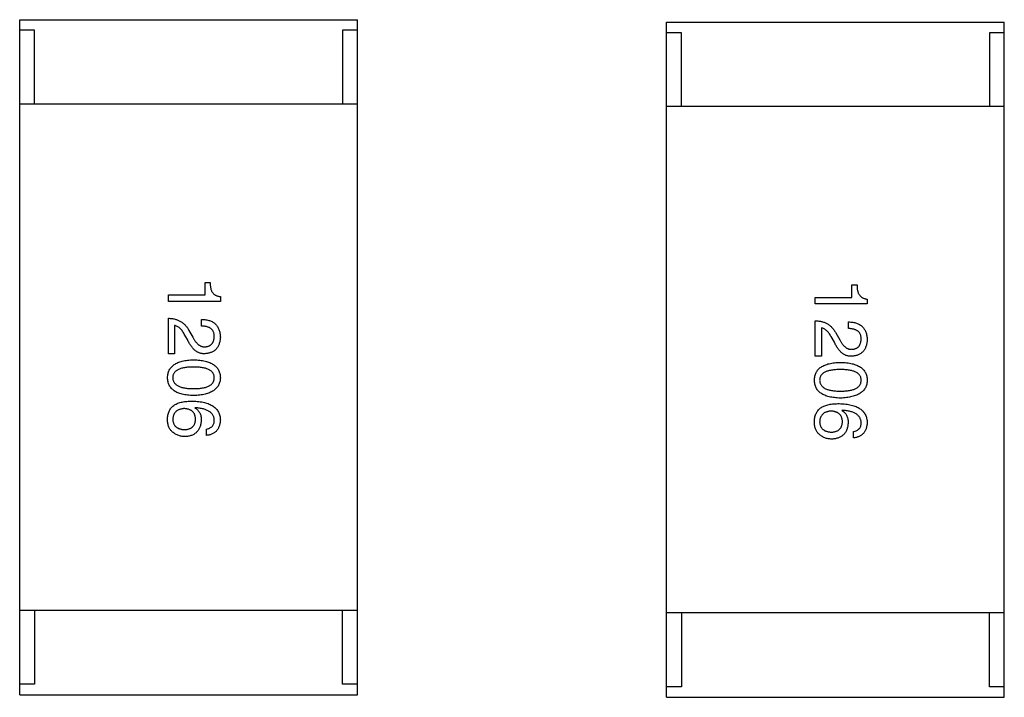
# Model space of a CAD drawing. Header units: millimetres. Extents: x -16 to 538, y -56 to 87.
# Tile 27 of 162: x 391.42 to 396.09, y 14.42 to 17.63. Entities that reach past the tile are written whole.
import ezdxf

# ---------------------------------------------------------------- set-up
doc = ezdxf.new("R2010")
doc.units = ezdxf.units.MM
doc.header["$LTSCALE"] = 1.21
doc.header["$MEASUREMENT"] = 0
doc.layers.get('0').update_dxf_attribs({"linetype": 'CONTINUOUS'})

msp = doc.modelspace()

# ---------------------------------------------------------------- linework, layer by layer
at = {"color": 7, "linetype": 'Continuous'}
for p, q in [((391.4213, 14.4294), (391.4213, 17.6294)), ((391.4213, 17.6294), (393.0213, 17.6294)), ((393.0213, 14.4294), (393.0213, 17.6294)), ((394.4857, 14.4176), (394.4857, 17.6176)), ((394.4857, 17.6176), (396.0857, 17.6176)), ((396.0857, 14.4176), (396.0857, 17.6176)), ((391.4913, 17.5794), (391.4213, 17.5794)), ((391.4913, 17.2294), (391.4913, 17.5794)), ((392.9513, 17.5794), (392.9513, 17.2294)), ((393.0213, 17.5794), (392.9513, 17.5794)), ((394.5557, 17.5676), (394.4857, 17.5676)), ((394.5557, 17.2176), (394.5557, 17.5676)), ((396.0157, 17.5676), (396.0157, 17.2176)), ((396.0857, 17.5676), (396.0157, 17.5676)), ((393.0213, 17.2294), (391.4213, 17.2294)), ((396.0857, 17.2176), (394.4857, 17.2176)), ((392.2995, 16.3251), (392.2995, 16.3838)), ((392.2995, 16.3838), (392.3241, 16.3838)), ((395.3639, 16.3133), (395.3639, 16.372)), ((395.3639, 16.372), (395.3885, 16.372)), ((392.126, 16.2936), (392.126, 16.3251)), ((392.126, 16.3251), (392.2995, 16.3251)), ((392.3719, 16.2936), (392.126, 16.2936)), ((392.3719, 16.3169), (392.3719, 16.2936)), ((395.1904, 16.2818), (395.1904, 16.3133)), ((395.1904, 16.3133), (395.3639, 16.3133)), ((395.4363, 16.2818), (395.1904, 16.2818)), ((395.4363, 16.3051), (395.4363, 16.2818)), ((392.126, 16.0461), (392.126, 16.2141)), ((392.2831, 16.1772), (392.2831, 16.2086)), ((395.1904, 16.0343), (395.1904, 16.2023)), ((395.3475, 16.1654), (395.3475, 16.1968)), ((392.1547, 16.18), (392.1547, 16.0461)), ((392.223, 16.1567), (392.2421, 16.1239)), ((395.2191, 16.1681), (395.2191, 16.0343)), ((395.2874, 16.1449), (395.3066, 16.1121)), ((392.2162, 16.113), (392.2011, 16.139)), ((395.2806, 16.1012), (395.2656, 16.1272)), ((392.1547, 16.0461), (392.126, 16.0461)), ((395.2191, 16.0343), (395.1904, 16.0343)), ((392.253, 15.79), (392.2517, 15.7886)), ((395.3175, 15.7782), (395.3161, 15.7768)), ((392.3063, 15.6589), (392.3063, 15.6889)), ((395.3708, 15.647), (395.3708, 15.6771)), ((393.0213, 14.8294), (391.4213, 14.8294)), ((391.4913, 14.8294), (391.4913, 14.4794)), ((392.9513, 14.4794), (392.9513, 14.8294)), ((396.0857, 14.8176), (394.4857, 14.8176)), ((394.5557, 14.8176), (394.5557, 14.4676)), ((396.0157, 14.4676), (396.0157, 14.8176)), ((391.4913, 14.4794), (391.4213, 14.4794)), ((393.0213, 14.4794), (392.9513, 14.4794)), ((394.5557, 14.4676), (394.4857, 14.4676)), ((396.0857, 14.4676), (396.0157, 14.4676)), ((391.4213, 14.4294), (393.0213, 14.4294)), ((394.4857, 14.4176), (396.0857, 14.4176))]:
    msp.add_line(p, q, dxfattribs=at)
for points, knots in [([(392.3241, 16.3838), (392.324, 16.3813), (392.3238, 16.3765), (392.3242, 16.3694), (392.3248, 16.3628), (392.326, 16.3567), (392.3274, 16.3509), (392.3294, 16.3456), (392.3317, 16.3407), (392.3346, 16.3363), (392.3377, 16.3323), (392.3414, 16.3288), (392.3455, 16.3257), (392.3499, 16.323), (392.3548, 16.3207), (392.3601, 16.319), (392.3659, 16.3177), (392.3698, 16.3171), (392.3719, 16.3169)], [0, 0, 0, 0, 0.080662, 0.15593, 0.227718, 0.294732, 0.358439, 0.419473, 0.476988, 0.533074, 0.588133, 0.642473, 0.69686, 0.752836, 0.81038, 0.870689, 0.933341, 1, 1, 1, 1]), ([(395.3885, 16.372), (395.3884, 16.3695), (395.3883, 16.3647), (395.3886, 16.3576), (395.3893, 16.351), (395.3904, 16.3449), (395.3919, 16.3391), (395.3939, 16.3338), (395.3962, 16.3289), (395.399, 16.3245), (395.4022, 16.3205), (395.4059, 16.317), (395.4099, 16.3138), (395.4144, 16.3112), (395.4193, 16.3089), (395.4246, 16.3072), (395.4303, 16.3058), (395.4343, 16.3053), (395.4363, 16.3051)], [0, 0, 0, 0, 0.080662, 0.15593, 0.227718, 0.294732, 0.358439, 0.419473, 0.476988, 0.533074, 0.588133, 0.642473, 0.69686, 0.752836, 0.81038, 0.870689, 0.933341, 1, 1, 1, 1]), ([(392.126, 16.2141), (392.1287, 16.214), (392.1341, 16.2138), (392.1421, 16.213), (392.1497, 16.2118), (392.1571, 16.2101), (392.1642, 16.208), (392.171, 16.2055), (392.1775, 16.2026), (392.1837, 16.1992), (392.1897, 16.1954), (392.1953, 16.1911), (392.2007, 16.1864), (392.2057, 16.1813), (392.2105, 16.1758), (392.215, 16.1699), (392.2192, 16.1635), (392.2217, 16.159), (392.223, 16.1567)], [0, 0, 0, 0, 0.069512, 0.136307, 0.201431, 0.265186, 0.327322, 0.388242, 0.448098, 0.507757, 0.566952, 0.626243, 0.686026, 0.745963, 0.807549, 0.869906, 0.934172, 1, 1, 1, 1]), ([(392.2831, 16.2086), (392.2866, 16.2085), (392.2933, 16.2083), (392.3031, 16.2072), (392.3123, 16.2054), (392.3208, 16.203), (392.3287, 16.2), (392.3359, 16.1963), (392.3425, 16.1919), (392.3484, 16.1869), (392.3537, 16.1813), (392.3583, 16.1749), (392.3622, 16.168), (392.3655, 16.1604), (392.3681, 16.1522), (392.3701, 16.1434), (392.3714, 16.1339), (392.3717, 16.1273), (392.3719, 16.1239)], [0, 0, 0, 0, 0.074935, 0.145873, 0.212498, 0.27598, 0.33603, 0.394042, 0.450372, 0.505546, 0.560812, 0.616481, 0.673265, 0.732328, 0.7938, 0.858943, 0.92718, 1, 1, 1, 1]), ([(395.1904, 16.2023), (395.1932, 16.2022), (395.1986, 16.202), (395.2065, 16.2012), (395.2142, 16.2), (395.2216, 16.1983), (395.2287, 16.1962), (395.2355, 16.1937), (395.242, 16.1907), (395.2482, 16.1873), (395.2542, 16.1836), (395.2598, 16.1793), (395.2651, 16.1746), (395.2702, 16.1695), (395.275, 16.164), (395.2794, 16.158), (395.2837, 16.1517), (395.2862, 16.1472), (395.2874, 16.1449)], [0, 0, 0, 0, 0.069512, 0.136307, 0.201431, 0.265186, 0.327322, 0.388242, 0.448098, 0.507757, 0.566952, 0.626243, 0.686026, 0.745963, 0.807549, 0.869906, 0.934172, 1, 1, 1, 1]), ([(395.3475, 16.1968), (395.351, 16.1967), (395.3578, 16.1965), (395.3676, 16.1954), (395.3768, 16.1936), (395.3853, 16.1912), (395.3932, 16.1881), (395.4004, 16.1845), (395.4069, 16.1801), (395.4129, 16.1751), (395.4182, 16.1694), (395.4227, 16.1631), (395.4266, 16.1562), (395.4299, 16.1486), (395.4326, 16.1404), (395.4345, 16.1315), (395.4359, 16.1221), (395.4362, 16.1155), (395.4363, 16.1121)], [0, 0, 0, 0, 0.074935, 0.145873, 0.212498, 0.27598, 0.33603, 0.394042, 0.450372, 0.505546, 0.560812, 0.616481, 0.673265, 0.732328, 0.7938, 0.858943, 0.92718, 1, 1, 1, 1]), ([(392.2011, 16.139), (392.1994, 16.1419), (392.1962, 16.1475), (392.1908, 16.1553), (392.1852, 16.162), (392.1795, 16.1676), (392.1736, 16.1723), (392.1675, 16.1759), (392.1612, 16.1786), (392.1568, 16.1795), (392.1547, 16.18)], [0, 0, 0, 0, 0.158292, 0.304606, 0.440272, 0.565336, 0.681745, 0.791834, 0.896966, 1, 1, 1, 1]), ([(392.3432, 16.128), (392.3432, 16.13), (392.3431, 16.1337), (392.3423, 16.1392), (392.3412, 16.1443), (392.3396, 16.149), (392.3374, 16.1534), (392.3348, 16.1574), (392.3318, 16.1611), (392.3282, 16.1643), (392.3242, 16.1673), (392.3197, 16.1698), (392.3147, 16.1719), (392.3093, 16.1737), (392.3034, 16.1752), (392.297, 16.1762), (392.2902, 16.177), (392.2855, 16.1771), (392.2831, 16.1772)], [0, 0, 0, 0, 0.065945, 0.127767, 0.186553, 0.242898, 0.297728, 0.351599, 0.404854, 0.459191, 0.515338, 0.573322, 0.634405, 0.698538, 0.767039, 0.84022, 0.917406, 1, 1, 1, 1]), ([(395.2656, 16.1272), (395.2639, 16.1301), (395.2606, 16.1357), (395.2552, 16.1434), (395.2497, 16.1502), (395.2439, 16.1558), (395.2381, 16.1605), (395.2319, 16.1641), (395.2257, 16.1668), (395.2213, 16.1677), (395.2191, 16.1681)], [0, 0, 0, 0, 0.158292, 0.304606, 0.440272, 0.565336, 0.681745, 0.791834, 0.896966, 1, 1, 1, 1]), ([(395.4077, 16.1162), (395.4076, 16.1182), (395.4075, 16.1219), (395.4068, 16.1274), (395.4056, 16.1325), (395.404, 16.1372), (395.4019, 16.1416), (395.3993, 16.1456), (395.3962, 16.1493), (395.3926, 16.1525), (395.3886, 16.1555), (395.3841, 16.158), (395.3792, 16.1601), (395.3738, 16.1619), (395.3679, 16.1634), (395.3615, 16.1644), (395.3547, 16.1651), (395.35, 16.1653), (395.3475, 16.1654)], [0, 0, 0, 0, 0.065945, 0.127767, 0.186553, 0.242898, 0.297728, 0.351599, 0.404854, 0.459191, 0.515338, 0.573322, 0.634405, 0.698538, 0.767039, 0.84022, 0.917406, 1, 1, 1, 1]), ([(392.2981, 16.0461), (392.296, 16.046), (392.2919, 16.0459), (392.2858, 16.0464), (392.2798, 16.0475), (392.274, 16.0491), (392.2683, 16.0514), (392.2628, 16.0542), (392.2574, 16.0575), (392.2523, 16.0615), (392.2472, 16.0659), (392.2423, 16.0709), (392.2375, 16.0766), (392.2329, 16.0828), (392.2285, 16.0895), (392.2242, 16.0968), (392.22, 16.1047), (392.2175, 16.1102), (392.2162, 16.113)], [0, 0, 0, 0, 0.055083, 0.109453, 0.162685, 0.21614, 0.26961, 0.324284, 0.380202, 0.437433, 0.497084, 0.559152, 0.624288, 0.692446, 0.763862, 0.838743, 0.917269, 1, 1, 1, 1]), ([(392.2421, 16.1239), (392.2431, 16.122), (392.2451, 16.1182), (392.2483, 16.1128), (392.2515, 16.1079), (392.2548, 16.1032), (392.2582, 16.0991), (392.2616, 16.0952), (392.2651, 16.0918), (392.2687, 16.0888), (392.2723, 16.0861), (392.276, 16.0839), (392.2798, 16.0821), (392.2836, 16.0805), (392.2875, 16.0796), (392.2914, 16.0789), (392.2955, 16.0786), (392.2981, 16.0788), (392.2995, 16.0789)], [0, 0, 0, 0, 0.084365, 0.165386, 0.24176, 0.314729, 0.38433, 0.449952, 0.513164, 0.5734, 0.630824, 0.68644, 0.740136, 0.792605, 0.844515, 0.896112, 0.947763, 1, 1, 1, 1]), ([(392.3719, 16.1239), (392.3717, 16.121), (392.3713, 16.1151), (392.37, 16.1067), (392.3682, 16.0988), (392.3659, 16.0915), (392.3631, 16.0847), (392.3597, 16.0784), (392.3559, 16.0727), (392.3515, 16.0675), (392.3466, 16.0629), (392.3412, 16.0588), (392.3353, 16.0553), (392.3288, 16.0524), (392.3219, 16.0499), (392.3144, 16.0481), (392.3064, 16.0468), (392.3009, 16.0463), (392.2981, 16.0461)], [0, 0, 0, 0, 0.074847, 0.14558, 0.212628, 0.276599, 0.337792, 0.396608, 0.453638, 0.509854, 0.565589, 0.621545, 0.678777, 0.737222, 0.798388, 0.862259, 0.929312, 1, 1, 1, 1]), ([(392.2995, 16.0789), (392.3012, 16.079), (392.3045, 16.0793), (392.3094, 16.0801), (392.3139, 16.0814), (392.3181, 16.0829), (392.322, 16.0848), (392.3255, 16.087), (392.3287, 16.0896), (392.3317, 16.0924), (392.3342, 16.0958), (392.3365, 16.0993), (392.3384, 16.1033), (392.3401, 16.1076), (392.3413, 16.1122), (392.3423, 16.1172), (392.3429, 16.1225), (392.3431, 16.1262), (392.3432, 16.128)], [0, 0, 0, 0, 0.069456, 0.136175, 0.198596, 0.258993, 0.316838, 0.37342, 0.428889, 0.48454, 0.540119, 0.597644, 0.65702, 0.718534, 0.783117, 0.851564, 0.923888, 1, 1, 1, 1]), ([(395.3626, 16.0343), (395.3605, 16.0342), (395.3564, 16.0341), (395.3503, 16.0346), (395.3443, 16.0357), (395.3384, 16.0373), (395.3328, 16.0396), (395.3273, 16.0423), (395.3219, 16.0457), (395.3167, 16.0496), (395.3116, 16.0541), (395.3067, 16.0591), (395.302, 16.0648), (395.2974, 16.071), (395.2929, 16.0777), (395.2886, 16.085), (395.2845, 16.0929), (395.2819, 16.0984), (395.2806, 16.1012)], [0, 0, 0, 0, 0.055083, 0.109453, 0.162685, 0.21614, 0.26961, 0.324284, 0.380202, 0.437433, 0.497084, 0.559152, 0.624288, 0.692446, 0.763862, 0.838743, 0.917269, 1, 1, 1, 1]), ([(395.3066, 16.1121), (395.3076, 16.1102), (395.3096, 16.1064), (395.3127, 16.101), (395.316, 16.096), (395.3193, 16.0914), (395.3227, 16.0872), (395.3261, 16.0834), (395.3295, 16.0799), (395.3331, 16.077), (395.3367, 16.0743), (395.3404, 16.0721), (395.3442, 16.0703), (395.348, 16.0687), (395.3519, 16.0678), (395.3559, 16.0671), (395.3599, 16.0668), (395.3626, 16.067), (395.3639, 16.067)], [0, 0, 0, 0, 0.084365, 0.165386, 0.24176, 0.314729, 0.38433, 0.449952, 0.513164, 0.5734, 0.630824, 0.68644, 0.740136, 0.792605, 0.844515, 0.896112, 0.947763, 1, 1, 1, 1]), ([(395.4363, 16.1121), (395.4361, 16.1091), (395.4357, 16.1033), (395.4345, 16.0949), (395.4326, 16.087), (395.4304, 16.0797), (395.4275, 16.0729), (395.4242, 16.0666), (395.4203, 16.0609), (395.416, 16.0557), (395.4111, 16.0511), (395.4057, 16.047), (395.3997, 16.0435), (395.3933, 16.0405), (395.3863, 16.0381), (395.3789, 16.0363), (395.3709, 16.0349), (395.3654, 16.0345), (395.3626, 16.0343)], [0, 0, 0, 0, 0.074847, 0.14558, 0.212628, 0.276599, 0.337792, 0.396608, 0.453638, 0.509854, 0.565589, 0.621545, 0.678777, 0.737222, 0.798388, 0.862259, 0.929312, 1, 1, 1, 1]), ([(395.3639, 16.067), (395.3656, 16.0672), (395.369, 16.0675), (395.3738, 16.0683), (395.3783, 16.0696), (395.3825, 16.071), (395.3864, 16.0729), (395.39, 16.0752), (395.3932, 16.0778), (395.3961, 16.0806), (395.3987, 16.084), (395.401, 16.0875), (395.4029, 16.0915), (395.4045, 16.0958), (395.4057, 16.1004), (395.4068, 16.1054), (395.4073, 16.1107), (395.4075, 16.1144), (395.4077, 16.1162)], [0, 0, 0, 0, 0.069456, 0.136175, 0.198596, 0.258993, 0.316838, 0.37342, 0.428889, 0.48454, 0.540119, 0.597644, 0.65702, 0.718534, 0.783117, 0.851564, 0.923888, 1, 1, 1, 1]), ([(392.1219, 15.9324), (392.122, 15.9357), (392.1223, 15.9422), (392.1239, 15.9515), (392.1265, 15.9603), (392.1299, 15.9685), (392.1343, 15.976), (392.1397, 15.9829), (392.146, 15.9892), (392.1533, 15.9947), (392.1615, 15.9998), (392.1707, 16.0041), (392.1808, 16.0078), (392.1918, 16.0109), (392.2037, 16.0135), (392.2166, 16.0153), (392.2304, 16.0166), (392.2399, 16.0169), (392.2448, 16.0171)], [0, 0, 0, 0, 0.059135, 0.115606, 0.169241, 0.221578, 0.273261, 0.324749, 0.377329, 0.431642, 0.488541, 0.548597, 0.612232, 0.680174, 0.752504, 0.829777, 0.912307, 1, 1, 1, 1]), ([(392.2448, 16.0171), (392.2499, 16.0169), (392.2598, 16.0166), (392.274, 16.0153), (392.2873, 16.0135), (392.2997, 16.0109), (392.3111, 16.0079), (392.3215, 16.0041), (392.3309, 15.9998), (392.3394, 15.9947), (392.3469, 15.9892), (392.3535, 15.9829), (392.359, 15.976), (392.3636, 15.9685), (392.3672, 15.9603), (392.3698, 15.9516), (392.3714, 15.9422), (392.3717, 15.9357), (392.3719, 15.9324)], [0, 0, 0, 0, 0.088823, 0.172287, 0.250296, 0.323438, 0.392244, 0.456221, 0.516635, 0.573871, 0.628, 0.680335, 0.731489, 0.782557, 0.834044, 0.886738, 0.942089, 1, 1, 1, 1]), ([(395.1863, 15.9206), (395.1865, 15.9239), (395.1868, 15.9304), (395.1884, 15.9397), (395.1909, 15.9485), (395.1943, 15.9566), (395.1988, 15.9642), (395.2042, 15.9711), (395.2105, 15.9774), (395.2178, 15.9829), (395.226, 15.988), (395.2351, 15.9923), (395.2452, 15.996), (395.2562, 15.9991), (395.2682, 16.0017), (395.281, 16.0035), (395.2948, 16.0048), (395.3044, 16.0051), (395.3093, 16.0053)], [0, 0, 0, 0, 0.059135, 0.115606, 0.169241, 0.221578, 0.273261, 0.324749, 0.377329, 0.431642, 0.488541, 0.548597, 0.612232, 0.680174, 0.752504, 0.829777, 0.912307, 1, 1, 1, 1]), ([(395.3093, 16.0053), (395.3144, 16.0051), (395.3242, 16.0048), (395.3385, 16.0035), (395.3518, 16.0017), (395.3641, 15.9991), (395.3755, 15.996), (395.3859, 15.9923), (395.3954, 15.988), (395.4038, 15.9829), (395.4114, 15.9774), (395.4179, 15.9711), (395.4235, 15.9642), (395.4281, 15.9567), (395.4316, 15.9485), (395.4343, 15.9397), (395.4359, 15.9304), (395.4362, 15.9239), (395.4363, 15.9206)], [0, 0, 0, 0, 0.088823, 0.172287, 0.250296, 0.323438, 0.392244, 0.456221, 0.516635, 0.573871, 0.628, 0.680335, 0.731489, 0.782557, 0.834044, 0.886738, 0.942089, 1, 1, 1, 1]), ([(392.2448, 15.9829), (392.2409, 15.9829), (392.2332, 15.9828), (392.222, 15.9822), (392.2116, 15.9813), (392.202, 15.9799), (392.1932, 15.9781), (392.185, 15.976), (392.1777, 15.9734), (392.1712, 15.9705), (392.1653, 15.9671), (392.1603, 15.9634), (392.156, 15.9592), (392.1526, 15.9546), (392.1498, 15.9496), (392.1478, 15.9442), (392.1467, 15.9384), (392.1466, 15.9344), (392.1465, 15.9324)], [0, 0, 0, 0, 0.096457, 0.187288, 0.27178, 0.350132, 0.423455, 0.491343, 0.554037, 0.612253, 0.666313, 0.717038, 0.764921, 0.811214, 0.856775, 0.902988, 0.950234, 1, 1, 1, 1]), ([(392.3432, 15.9324), (392.3431, 15.9344), (392.343, 15.9384), (392.3418, 15.9442), (392.3399, 15.9496), (392.3372, 15.9546), (392.3336, 15.9592), (392.3294, 15.9634), (392.3243, 15.9671), (392.3185, 15.9705), (392.312, 15.9734), (392.3046, 15.976), (392.2965, 15.9781), (392.2877, 15.9799), (392.2781, 15.9813), (392.2677, 15.9822), (392.2565, 15.9828), (392.2488, 15.9829), (392.2448, 15.9829)], [0, 0, 0, 0, 0.049764, 0.097007, 0.143217, 0.188577, 0.235116, 0.282997, 0.333719, 0.387776, 0.445989, 0.508679, 0.576563, 0.649481, 0.728235, 0.812722, 0.903548, 1, 1, 1, 1]), ([(395.3093, 15.9711), (395.3053, 15.9711), (395.2976, 15.971), (395.2865, 15.9704), (395.2761, 15.9695), (395.2665, 15.9681), (395.2576, 15.9663), (395.2495, 15.9642), (395.2422, 15.9616), (395.2356, 15.9586), (395.2298, 15.9553), (395.2247, 15.9516), (395.2205, 15.9474), (395.217, 15.9428), (395.2142, 15.9378), (395.2123, 15.9324), (395.2112, 15.9266), (395.211, 15.9226), (395.2109, 15.9206)], [0, 0, 0, 0, 0.096457, 0.187288, 0.27178, 0.350132, 0.423455, 0.491343, 0.554037, 0.612253, 0.666313, 0.717038, 0.764921, 0.811214, 0.856775, 0.902988, 0.950234, 1, 1, 1, 1]), ([(395.4077, 15.9206), (395.4076, 15.9226), (395.4074, 15.9266), (395.4063, 15.9324), (395.4044, 15.9378), (395.4016, 15.9428), (395.3981, 15.9474), (395.3938, 15.9516), (395.3888, 15.9553), (395.383, 15.9586), (395.3764, 15.9616), (395.3691, 15.9642), (395.361, 15.9663), (395.3521, 15.9681), (395.3425, 15.9694), (395.3321, 15.9704), (395.321, 15.971), (395.3133, 15.9711), (395.3093, 15.9711)], [0, 0, 0, 0, 0.049764, 0.097007, 0.143217, 0.188577, 0.235116, 0.282997, 0.333719, 0.387776, 0.445989, 0.508679, 0.576563, 0.649481, 0.728235, 0.812722, 0.903548, 1, 1, 1, 1]), ([(392.2448, 15.8477), (392.2399, 15.8479), (392.2304, 15.8482), (392.2166, 15.8495), (392.2037, 15.8513), (392.1918, 15.8538), (392.1808, 15.8569), (392.1707, 15.8607), (392.1615, 15.865), (392.1533, 15.87), (392.146, 15.8756), (392.1397, 15.8819), (392.1343, 15.8888), (392.1299, 15.8963), (392.1265, 15.9045), (392.1239, 15.9132), (392.1223, 15.9226), (392.122, 15.9291), (392.1219, 15.9324)], [0, 0, 0, 0, 0.08769, 0.170218, 0.24749, 0.319818, 0.387758, 0.451391, 0.511445, 0.568185, 0.622681, 0.67526, 0.726746, 0.778428, 0.830764, 0.884397, 0.940866, 1, 1, 1, 1]), ([(392.1465, 15.9324), (392.1466, 15.9303), (392.1469, 15.9262), (392.1481, 15.9202), (392.1502, 15.9147), (392.1531, 15.9096), (392.1566, 15.9048), (392.1609, 15.9006), (392.166, 15.8967), (392.1718, 15.8933), (392.1784, 15.8902), (392.1857, 15.8876), (392.1937, 15.8854), (392.2025, 15.8836), (392.2121, 15.8822), (392.2223, 15.8812), (392.2333, 15.8806), (392.2409, 15.8805), (392.2448, 15.8805)], [0, 0, 0, 0, 0.050879, 0.099377, 0.146973, 0.193618, 0.240619, 0.289461, 0.34047, 0.395283, 0.453059, 0.515633, 0.582666, 0.655287, 0.732971, 0.815933, 0.905166, 1, 1, 1, 1]), ([(392.2448, 15.8805), (392.2488, 15.8805), (392.2565, 15.8806), (392.2677, 15.8812), (392.2781, 15.8822), (392.2877, 15.8836), (392.2965, 15.8854), (392.3046, 15.8876), (392.312, 15.8902), (392.3185, 15.8932), (392.3243, 15.8967), (392.3294, 15.9006), (392.3336, 15.9049), (392.3372, 15.9095), (392.3399, 15.9147), (392.3418, 15.9202), (392.343, 15.9262), (392.3431, 15.9303), (392.3432, 15.9324)], [0, 0, 0, 0, 0.095719, 0.185854, 0.269738, 0.347952, 0.420315, 0.487894, 0.550245, 0.608186, 0.662454, 0.713283, 0.761375, 0.808209, 0.854301, 0.901312, 0.949396, 1, 1, 1, 1]), ([(392.3719, 15.9324), (392.3717, 15.9291), (392.3713, 15.9227), (392.3695, 15.9135), (392.3668, 15.9049), (392.3631, 15.8968), (392.3585, 15.8893), (392.3529, 15.8825), (392.3462, 15.8763), (392.3387, 15.8707), (392.3303, 15.8657), (392.3208, 15.8613), (392.3105, 15.8575), (392.2992, 15.8543), (392.2869, 15.8518), (392.2738, 15.8498), (392.2596, 15.8483), (392.2499, 15.8479), (392.2448, 15.8477)], [0, 0, 0, 0, 0.057415, 0.112361, 0.16496, 0.216437, 0.267441, 0.318839, 0.371478, 0.426325, 0.483626, 0.544235, 0.608673, 0.677374, 0.750405, 0.828394, 0.911525, 1, 1, 1, 1]), ([(395.3093, 15.8359), (395.3044, 15.836), (395.2948, 15.8364), (395.281, 15.8377), (395.2682, 15.8395), (395.2562, 15.842), (395.2452, 15.8451), (395.2351, 15.8489), (395.226, 15.8532), (395.2178, 15.8582), (395.2105, 15.8638), (395.2042, 15.8701), (395.1988, 15.877), (395.1943, 15.8845), (395.1909, 15.8927), (395.1884, 15.9014), (395.1868, 15.9108), (395.1865, 15.9173), (395.1863, 15.9206)], [0, 0, 0, 0, 0.08769, 0.170218, 0.24749, 0.319818, 0.387758, 0.451391, 0.511445, 0.568185, 0.622681, 0.67526, 0.726746, 0.778428, 0.830764, 0.884397, 0.940866, 1, 1, 1, 1]), ([(395.2109, 15.9206), (395.2111, 15.9185), (395.2113, 15.9144), (395.2126, 15.9084), (395.2147, 15.9029), (395.2175, 15.8978), (395.221, 15.893), (395.2254, 15.8888), (395.2305, 15.8849), (395.2363, 15.8814), (395.2428, 15.8784), (395.2501, 15.8758), (395.2582, 15.8736), (395.267, 15.8718), (395.2765, 15.8704), (395.2868, 15.8694), (395.2978, 15.8688), (395.3054, 15.8687), (395.3093, 15.8687)], [0, 0, 0, 0, 0.050879, 0.099377, 0.146973, 0.193618, 0.240619, 0.289461, 0.34047, 0.395283, 0.453059, 0.515633, 0.582666, 0.655287, 0.732971, 0.815933, 0.905166, 1, 1, 1, 1]), ([(395.3093, 15.8687), (395.3133, 15.8687), (395.321, 15.8688), (395.3321, 15.8694), (395.3425, 15.8704), (395.3521, 15.8718), (395.361, 15.8736), (395.3691, 15.8758), (395.3764, 15.8784), (395.383, 15.8814), (395.3888, 15.8849), (395.3939, 15.8888), (395.3981, 15.8931), (395.4016, 15.8977), (395.4044, 15.9029), (395.4063, 15.9084), (395.4074, 15.9144), (395.4076, 15.9185), (395.4077, 15.9206)], [0, 0, 0, 0, 0.095719, 0.185854, 0.269738, 0.347952, 0.420315, 0.487894, 0.550245, 0.608186, 0.662454, 0.713283, 0.761375, 0.808209, 0.854301, 0.901312, 0.949396, 1, 1, 1, 1]), ([(395.4363, 15.9206), (395.4361, 15.9173), (395.4358, 15.9109), (395.434, 15.9017), (395.4312, 15.893), (395.4276, 15.885), (395.4229, 15.8775), (395.4173, 15.8707), (395.4107, 15.8645), (395.4032, 15.8589), (395.3947, 15.8539), (395.3853, 15.8495), (395.3749, 15.8457), (395.3636, 15.8425), (395.3514, 15.84), (395.3382, 15.8379), (395.3241, 15.8365), (395.3143, 15.8361), (395.3093, 15.8359)], [0, 0, 0, 0, 0.057415, 0.112361, 0.16496, 0.216437, 0.267441, 0.318839, 0.371478, 0.426325, 0.483626, 0.544235, 0.608673, 0.677374, 0.750405, 0.828394, 0.911525, 1, 1, 1, 1]), ([(392.1547, 15.8037), (392.1573, 15.8051), (392.1626, 15.808), (392.1713, 15.8116), (392.1808, 15.8147), (392.1911, 15.8171), (392.202, 15.8191), (392.2138, 15.8204), (392.2263, 15.8213), (392.235, 15.8214), (392.2394, 15.8214)], [0, 0, 0, 0, 0.101889, 0.209155, 0.322694, 0.442863, 0.569758, 0.70479, 0.848502, 1, 1, 1, 1]), ([(392.2394, 15.8214), (392.2446, 15.8213), (392.2548, 15.821), (392.2696, 15.8195), (392.2833, 15.8176), (392.2961, 15.8149), (392.3079, 15.8117), (392.3187, 15.8077), (392.3285, 15.8031), (392.3373, 15.7977), (392.3452, 15.7918), (392.3521, 15.7851), (392.3579, 15.7778), (392.3628, 15.7697), (392.3666, 15.761), (392.3694, 15.7517), (392.3713, 15.7417), (392.3717, 15.7348), (392.3719, 15.7313)], [0, 0, 0, 0, 0.087517, 0.169686, 0.246944, 0.319347, 0.387088, 0.450961, 0.511075, 0.567974, 0.622351, 0.675039, 0.726853, 0.778688, 0.83093, 0.884738, 0.941043, 1, 1, 1, 1]), ([(392.1219, 15.7395), (392.1221, 15.7429), (392.1225, 15.7496), (392.1243, 15.7593), (392.1269, 15.7683), (392.1306, 15.7767), (392.1352, 15.7845), (392.1408, 15.7916), (392.1472, 15.7981), (392.1522, 15.8018), (392.1547, 15.8037)], [0, 0, 0, 0, 0.137449, 0.267856, 0.393219, 0.514735, 0.63397, 0.753734, 0.874967, 1, 1, 1, 1]), ([(392.2011, 15.7859), (392.199, 15.7858), (392.1948, 15.7855), (392.1887, 15.7846), (392.1831, 15.7833), (392.1778, 15.7818), (392.1729, 15.7798), (392.1685, 15.7774), (392.1644, 15.7747), (392.1608, 15.7716), (392.1575, 15.7682), (392.1548, 15.7644), (392.1523, 15.7602), (392.1503, 15.7556), (392.1487, 15.7508), (392.1476, 15.7455), (392.1467, 15.7399), (392.1466, 15.736), (392.1465, 15.734)], [0, 0, 0, 0, 0.076467, 0.148148, 0.216496, 0.280559, 0.342274, 0.401168, 0.458322, 0.514073, 0.569257, 0.62465, 0.68124, 0.739113, 0.799947, 0.862804, 0.929597, 1, 1, 1, 1]), ([(392.2544, 15.7354), (392.2543, 15.7373), (392.2542, 15.7411), (392.2534, 15.7465), (392.2522, 15.7516), (392.2506, 15.7564), (392.2488, 15.7609), (392.2463, 15.7649), (392.2436, 15.7686), (392.2404, 15.7719), (392.2369, 15.775), (392.233, 15.7776), (392.2286, 15.7799), (392.2239, 15.7818), (392.2187, 15.7834), (392.2132, 15.7846), (392.2073, 15.7855), (392.2032, 15.7858), (392.2011, 15.7859)], [0, 0, 0, 0, 0.070453, 0.136523, 0.199866, 0.260392, 0.318446, 0.374657, 0.430182, 0.485556, 0.541071, 0.598396, 0.657208, 0.718642, 0.783247, 0.851631, 0.923928, 1, 1, 1, 1]), ([(392.2517, 15.7886), (392.2541, 15.7872), (392.2587, 15.7844), (392.2649, 15.7791), (392.2702, 15.773), (392.2745, 15.7661), (392.2777, 15.7584), (392.2801, 15.7501), (392.2815, 15.7409), (392.2816, 15.7346), (392.2817, 15.7313)], [0, 0, 0, 0, 0.122276, 0.239997, 0.35611, 0.473903, 0.59404, 0.720428, 0.855383, 1, 1, 1, 1]), ([(392.3432, 15.7313), (392.343, 15.7334), (392.3427, 15.7377), (392.3413, 15.7438), (392.3394, 15.7496), (392.3366, 15.7549), (392.3333, 15.76), (392.3293, 15.7646), (392.3246, 15.7688), (392.3193, 15.7728), (392.3133, 15.7762), (392.3066, 15.7793), (392.2993, 15.7821), (392.2913, 15.7844), (392.2827, 15.7864), (392.2734, 15.788), (392.2634, 15.7893), (392.2566, 15.7897), (392.253, 15.79)], [0, 0, 0, 0, 0.054741, 0.107075, 0.158339, 0.208382, 0.258772, 0.310045, 0.362765, 0.417822, 0.475982, 0.537466, 0.602901, 0.673037, 0.747247, 0.826291, 0.910782, 1, 1, 1, 1]), ([(395.1863, 15.7276), (395.1865, 15.7311), (395.1869, 15.7378), (395.1887, 15.7474), (395.1914, 15.7565), (395.1951, 15.7649), (395.1996, 15.7727), (395.2052, 15.7798), (395.2117, 15.7863), (395.2166, 15.79), (395.2191, 15.7919)], [0, 0, 0, 0, 0.137449, 0.267856, 0.393219, 0.514735, 0.63397, 0.753734, 0.874967, 1, 1, 1, 1]), ([(395.2656, 15.7741), (395.2634, 15.774), (395.2592, 15.7737), (395.2532, 15.7728), (395.2475, 15.7715), (395.2422, 15.7699), (395.2374, 15.768), (395.233, 15.7656), (395.2289, 15.7629), (395.2253, 15.7598), (395.222, 15.7564), (395.2192, 15.7525), (395.2167, 15.7484), (395.2148, 15.7438), (395.2131, 15.7389), (395.212, 15.7337), (395.2112, 15.7281), (395.211, 15.7242), (395.2109, 15.7222)], [0, 0, 0, 0, 0.076467, 0.148148, 0.216496, 0.280559, 0.342274, 0.401168, 0.458322, 0.514073, 0.569257, 0.62465, 0.68124, 0.739113, 0.799947, 0.862804, 0.929597, 1, 1, 1, 1]), ([(395.2191, 15.7919), (395.2217, 15.7933), (395.2271, 15.7962), (395.2358, 15.7998), (395.2453, 15.8029), (395.2555, 15.8053), (395.2665, 15.8073), (395.2783, 15.8086), (395.2908, 15.8095), (395.2994, 15.8096), (395.3038, 15.8096)], [0, 0, 0, 0, 0.101889, 0.209155, 0.322694, 0.442863, 0.569758, 0.70479, 0.848502, 1, 1, 1, 1]), ([(395.3189, 15.7235), (395.3188, 15.7255), (395.3186, 15.7293), (395.3178, 15.7347), (395.3167, 15.7398), (395.3151, 15.7446), (395.3132, 15.7491), (395.3108, 15.7531), (395.3081, 15.7568), (395.3049, 15.7601), (395.3014, 15.7632), (395.2974, 15.7658), (395.2931, 15.7681), (395.2883, 15.77), (395.2832, 15.7715), (395.2777, 15.7728), (395.2718, 15.7737), (395.2677, 15.7739), (395.2656, 15.7741)], [0, 0, 0, 0, 0.070453, 0.136523, 0.199866, 0.260392, 0.318446, 0.374657, 0.430182, 0.485556, 0.541071, 0.598396, 0.657208, 0.718642, 0.783247, 0.851631, 0.923928, 1, 1, 1, 1]), ([(395.3038, 15.8096), (395.3091, 15.8095), (395.3193, 15.8091), (395.334, 15.8077), (395.3478, 15.8058), (395.3606, 15.8031), (395.3724, 15.7999), (395.3832, 15.7959), (395.393, 15.7912), (395.4018, 15.7859), (395.4097, 15.78), (395.4165, 15.7733), (395.4224, 15.766), (395.4272, 15.7579), (395.431, 15.7492), (395.4339, 15.7399), (395.4357, 15.7299), (395.4361, 15.723), (395.4363, 15.7194)], [0, 0, 0, 0, 0.087517, 0.169686, 0.246944, 0.319347, 0.387088, 0.450961, 0.511075, 0.567974, 0.622351, 0.675039, 0.726853, 0.778688, 0.83093, 0.884738, 0.941043, 1, 1, 1, 1]), ([(395.3161, 15.7768), (395.3185, 15.7754), (395.3232, 15.7726), (395.3294, 15.7673), (395.3346, 15.7612), (395.3389, 15.7543), (395.3421, 15.7466), (395.3445, 15.7383), (395.3459, 15.7291), (395.3461, 15.7227), (395.3462, 15.7194)], [0, 0, 0, 0, 0.122276, 0.239997, 0.35611, 0.473903, 0.59404, 0.720428, 0.855383, 1, 1, 1, 1]), ([(395.4077, 15.7194), (395.4075, 15.7216), (395.4072, 15.7259), (395.4057, 15.732), (395.4038, 15.7378), (395.401, 15.7431), (395.3978, 15.7482), (395.3937, 15.7528), (395.389, 15.757), (395.3837, 15.761), (395.3777, 15.7644), (395.3711, 15.7675), (395.3637, 15.7702), (395.3558, 15.7726), (395.3471, 15.7746), (395.3378, 15.7762), (395.3279, 15.7774), (395.321, 15.7779), (395.3175, 15.7782)], [0, 0, 0, 0, 0.054741, 0.107075, 0.158339, 0.208382, 0.258772, 0.310045, 0.362765, 0.417822, 0.475982, 0.537466, 0.602901, 0.673037, 0.747247, 0.826291, 0.910782, 1, 1, 1, 1]), ([(392.1424, 15.678), (392.1406, 15.6795), (392.1371, 15.6827), (392.1327, 15.6885), (392.129, 15.695), (392.1261, 15.7023), (392.1239, 15.7105), (392.1225, 15.7194), (392.1217, 15.7292), (392.1218, 15.7359), (392.1219, 15.7395)], [0, 0, 0, 0, 0.105033, 0.21147, 0.321511, 0.438526, 0.563605, 0.698055, 0.843218, 1, 1, 1, 1]), ([(392.1465, 15.734), (392.1466, 15.7322), (392.1469, 15.7286), (392.1479, 15.7234), (392.1492, 15.7186), (392.1509, 15.7141), (392.153, 15.7099), (392.1555, 15.7061), (392.1585, 15.7026), (392.1618, 15.6994), (392.1655, 15.6965), (392.1697, 15.6941), (392.1742, 15.6919), (392.1791, 15.6901), (392.1844, 15.6886), (392.19, 15.6875), (392.1961, 15.6866), (392.2003, 15.6863), (392.2025, 15.6862)], [0, 0, 0, 0, 0.066682, 0.130303, 0.190802, 0.248749, 0.30534, 0.361219, 0.415721, 0.471765, 0.528279, 0.586428, 0.64659, 0.710143, 0.776461, 0.846692, 0.921137, 1, 1, 1, 1]), ([(392.2025, 15.6862), (392.2045, 15.6863), (392.2085, 15.6866), (392.2143, 15.6874), (392.2196, 15.6887), (392.2246, 15.6902), (392.2292, 15.6921), (392.2335, 15.6942), (392.2373, 15.6969), (392.2408, 15.6998), (392.2438, 15.703), (392.2466, 15.7066), (392.2488, 15.7106), (392.2508, 15.7149), (392.2523, 15.7195), (392.2534, 15.7245), (392.2541, 15.7298), (392.2543, 15.7335), (392.2544, 15.7354)], [0, 0, 0, 0, 0.076288, 0.14871, 0.216387, 0.281386, 0.342528, 0.402111, 0.4591, 0.514852, 0.569974, 0.625644, 0.682226, 0.740156, 0.800362, 0.863471, 0.930116, 1, 1, 1, 1]), ([(392.2817, 15.7313), (392.2814, 15.7282), (392.2809, 15.7223), (392.2794, 15.7137), (392.2775, 15.7057), (392.2749, 15.6983), (392.2719, 15.6914), (392.2684, 15.6851), (392.2642, 15.6793), (392.2596, 15.6742), (392.2545, 15.6695), (392.2487, 15.6655), (392.2426, 15.662), (392.2358, 15.6591), (392.2286, 15.6569), (392.2208, 15.6551), (392.2125, 15.6538), (392.2068, 15.6535), (392.2039, 15.6534)], [0, 0, 0, 0, 0.074228, 0.144548, 0.211288, 0.274576, 0.335162, 0.393915, 0.450599, 0.506657, 0.562409, 0.618617, 0.676096, 0.735061, 0.79654, 0.860906, 0.928473, 1, 1, 1, 1]), ([(392.3063, 15.6889), (392.3092, 15.6896), (392.3148, 15.6908), (392.3224, 15.6938), (392.3288, 15.6978), (392.3342, 15.7027), (392.3382, 15.7086), (392.3411, 15.7154), (392.3429, 15.723), (392.3431, 15.7284), (392.3432, 15.7313)], [0, 0, 0, 0, 0.1439, 0.274233, 0.394478, 0.509388, 0.621911, 0.738504, 0.863414, 1, 1, 1, 1]), ([(392.3719, 15.7313), (392.3717, 15.7286), (392.3712, 15.7234), (392.3701, 15.7159), (392.3685, 15.7088), (392.3664, 15.7022), (392.3639, 15.696), (392.3609, 15.6903), (392.3574, 15.6851), (392.3536, 15.6803), (392.3492, 15.676), (392.3444, 15.6722), (392.3392, 15.6687), (392.3335, 15.6658), (392.3273, 15.6633), (392.3207, 15.6614), (392.3137, 15.6598), (392.3088, 15.6592), (392.3063, 15.6589)], [0, 0, 0, 0, 0.073784, 0.144317, 0.211047, 0.274818, 0.336501, 0.395724, 0.453465, 0.510016, 0.566585, 0.622844, 0.680328, 0.739335, 0.800408, 0.863904, 0.93053, 1, 1, 1, 1]), ([(395.2068, 15.6662), (395.2051, 15.6677), (395.2015, 15.6709), (395.1972, 15.6767), (395.1935, 15.6832), (395.1906, 15.6905), (395.1884, 15.6987), (395.187, 15.7076), (395.1862, 15.7174), (395.1863, 15.7241), (395.1863, 15.7276)], [0, 0, 0, 0, 0.105033, 0.21147, 0.321511, 0.438526, 0.563605, 0.698055, 0.843218, 1, 1, 1, 1]), ([(395.2109, 15.7222), (395.2111, 15.7204), (395.2114, 15.7168), (395.2123, 15.7116), (395.2136, 15.7068), (395.2153, 15.7023), (395.2175, 15.6981), (395.22, 15.6943), (395.2229, 15.6908), (395.2263, 15.6876), (395.23, 15.6847), (395.2341, 15.6823), (395.2386, 15.6801), (395.2435, 15.6783), (395.2488, 15.6768), (395.2545, 15.6757), (395.2606, 15.6748), (395.2648, 15.6745), (395.2669, 15.6744)], [0, 0, 0, 0, 0.066682, 0.130303, 0.190802, 0.248749, 0.30534, 0.361219, 0.415721, 0.471765, 0.528279, 0.586428, 0.64659, 0.710143, 0.776461, 0.846692, 0.921137, 1, 1, 1, 1]), ([(395.2669, 15.6744), (395.269, 15.6745), (395.273, 15.6748), (395.2787, 15.6756), (395.2841, 15.6769), (395.2891, 15.6783), (395.2937, 15.6803), (395.298, 15.6824), (395.3018, 15.6851), (395.3052, 15.6879), (395.3083, 15.6912), (395.311, 15.6948), (395.3133, 15.6988), (395.3152, 15.7031), (395.3167, 15.7077), (395.3178, 15.7127), (395.3186, 15.718), (395.3188, 15.7217), (395.3189, 15.7235)], [0, 0, 0, 0, 0.076288, 0.14871, 0.216387, 0.281386, 0.342528, 0.402111, 0.4591, 0.514852, 0.569974, 0.625644, 0.682226, 0.740156, 0.800362, 0.863471, 0.930116, 1, 1, 1, 1]), ([(395.3462, 15.7194), (395.3459, 15.7164), (395.3454, 15.7105), (395.3439, 15.7019), (395.3419, 15.6939), (395.3394, 15.6865), (395.3363, 15.6796), (395.3328, 15.6732), (395.3287, 15.6675), (395.3241, 15.6623), (395.3189, 15.6577), (395.3132, 15.6537), (395.307, 15.6502), (395.3003, 15.6473), (395.293, 15.645), (395.2853, 15.6433), (395.277, 15.642), (395.2712, 15.6417), (395.2683, 15.6416)], [0, 0, 0, 0, 0.074228, 0.144548, 0.211288, 0.274576, 0.335162, 0.393915, 0.450599, 0.506657, 0.562409, 0.618617, 0.676096, 0.735061, 0.79654, 0.860906, 0.928473, 1, 1, 1, 1]), ([(395.3708, 15.6771), (395.3737, 15.6777), (395.3792, 15.679), (395.3868, 15.682), (395.3933, 15.686), (395.3986, 15.6909), (395.4027, 15.6968), (395.4056, 15.7036), (395.4074, 15.7112), (395.4076, 15.7166), (395.4077, 15.7194)], [0, 0, 0, 0, 0.1439, 0.274233, 0.394478, 0.509388, 0.621911, 0.738504, 0.863414, 1, 1, 1, 1]), ([(395.4363, 15.7194), (395.4361, 15.7168), (395.4357, 15.7116), (395.4345, 15.7041), (395.4329, 15.697), (395.4308, 15.6904), (395.4283, 15.6842), (395.4253, 15.6785), (395.4219, 15.6733), (395.418, 15.6685), (395.4137, 15.6642), (395.4088, 15.6603), (395.4036, 15.6569), (395.3979, 15.654), (395.3918, 15.6515), (395.3851, 15.6496), (395.3781, 15.648), (395.3733, 15.6474), (395.3708, 15.647)], [0, 0, 0, 0, 0.073784, 0.144317, 0.211047, 0.274818, 0.336501, 0.395724, 0.453465, 0.510016, 0.566585, 0.622844, 0.680328, 0.739335, 0.800408, 0.863904, 0.93053, 1, 1, 1, 1]), ([(392.2039, 15.6534), (392.2009, 15.6535), (392.1952, 15.6536), (392.1867, 15.6548), (392.1785, 15.6567), (392.1706, 15.6594), (392.1631, 15.6629), (392.1558, 15.6671), (392.1488, 15.6721), (392.1446, 15.676), (392.1424, 15.678)], [0, 0, 0, 0, 0.12904, 0.253809, 0.377066, 0.499122, 0.621469, 0.744665, 0.870607, 1, 1, 1, 1]), ([(395.2683, 15.6416), (395.2654, 15.6417), (395.2596, 15.6418), (395.2512, 15.6429), (395.243, 15.6449), (395.2351, 15.6476), (395.2276, 15.6511), (395.2203, 15.6553), (395.2133, 15.6603), (395.209, 15.6642), (395.2068, 15.6662)], [0, 0, 0, 0, 0.12904, 0.253809, 0.377066, 0.499122, 0.621469, 0.744665, 0.870607, 1, 1, 1, 1])]:
    msp.add_open_spline(points, degree=3, knots=knots, dxfattribs=at)

doc.saveas('drawing.dxf')
